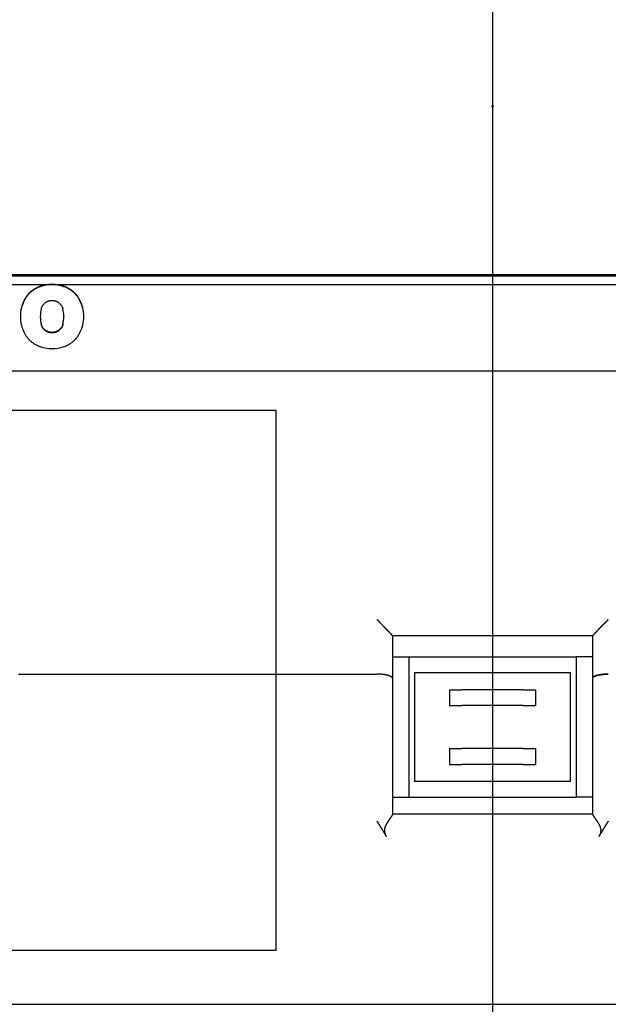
# Model space of a CAD drawing. Extents: x 1292 to 96515, y -55444 to 58338.
# Tile 7 of 80: x 6215 to 6971, y -53691 to -52426. Entities that reach past the tile are written whole.
import ezdxf

# ---------------------------------------------------------------- set-up
doc = ezdxf.new("R2010")
doc.units = 0
doc.header["$PDMODE"] = 35
doc.layers.get('0').update_dxf_attribs({"linetype": 'CONTINUOUS'})

msp = doc.modelspace()

# ---------------------------------------------------------------- linework, layer by layer
at = {"color": 104, "linetype": 'Continuous'}
for p, q in [((6822.08, -51124.67), (6822.08, -55129.42)), ((5527.88, -52755.57), (8118.08, -52755.57)), ((8057.08, -52754.27), (5587.08, -52754.27)), ((5527.88, -52766.57), (6252.73, -52766.57)), ((6260.72, -52766.57), (8118.08, -52766.57)), ((6241.61, -52807.55), (6241.61, -52808.13)), ((6271.84, -52807.55), (6271.84, -52808.13)), ((5527.88, -52877.57), (8118.08, -52877.57)), ((6693.53, -53217.74), (6693.53, -53272.14)), ((6950.63, -53217.77), (6693.53, -53217.77)), ((6950.63, -53272.14), (6950.63, -53217.74)), ((6693.53, -53244.87), (6714.58, -53244.87)), ((6714.58, -53244.87), (6714.58, -53424.87)), ((6714.58, -53244.87), (6929.58, -53244.87)), ((6950.63, -53244.87), (6929.58, -53244.87)), ((6929.58, -53244.87), (6929.58, -53424.87)), ((6213.74, -53266.87), (6673.53, -53266.87)), ((6722.08, -53264.87), (6722.08, -53404.87)), ((6722.08, -53264.87), (6922.08, -53264.87)), ((6922.08, -53404.87), (6922.08, -53264.87)), ((6693.53, -53272.14), (6693.53, -53447.04)), ((6950.63, -53447.04), (6950.63, -53272.14)), ((6766.83, -53286.87), (6766.83, -53307.37)), ((6766.83, -53286.87), (6782.86, -53286.87)), ((6861.29, -53286.87), (6782.86, -53286.87)), ((6861.29, -53286.87), (6877.33, -53286.87)), ((6877.33, -53286.87), (6877.33, -53307.37)), ((6766.83, -53307.37), (6782.86, -53307.37)), ((6861.29, -53307.37), (6782.86, -53307.37)), ((6861.29, -53307.37), (6877.33, -53307.37)), ((6766.83, -53362.37), (6766.83, -53382.87)), ((6766.83, -53362.37), (6782.86, -53362.37)), ((6861.29, -53362.37), (6782.86, -53362.37)), ((6861.29, -53362.37), (6877.33, -53362.37)), ((6877.33, -53362.37), (6877.33, -53382.87)), ((6766.83, -53382.87), (6782.86, -53382.87)), ((6861.29, -53382.87), (6782.86, -53382.87)), ((6861.29, -53382.87), (6877.33, -53382.87)), ((6922.08, -53404.87), (6722.08, -53404.87)), ((6693.53, -53424.87), (6714.58, -53424.87)), ((6714.58, -53424.87), (6929.58, -53424.87)), ((6950.63, -53424.87), (6929.58, -53424.87)), ((6950.63, -53446.77), (6693.53, -53446.77)), ((5527.88, -53690.87), (8118.08, -53690.87))]:
    msp.add_line(p, q, dxfattribs=at)
at = {"color": 130, "linetype": 'Continuous'}
for p, q in [((3752.08, -52927.87), (6544.08, -52927.87)), ((6544.08, -52927.87), (6544.08, -53621.87)), ((6544.08, -53621.87), (4600.08, -53621.87))]:
    msp.add_line(p, q, dxfattribs=at)
at = {"color": 104, "linetype": 'Continuous'}
for centre, radius, start, end in [((6256.72, -52815.64), 49.23, 94.64606, 106.9465), ((6256.72, -52816.24), 49.25, 89.99685, 106.94325), ((6256.72, -52900.65), 134.13, 89.99906, 91.70594), ((6256.73, -52900.65), 134.13, 88.29406, 90.00094), ((6256.73, -52816.24), 49.25, 73.05675, 90.00315), ((6256.73, -52815.64), 49.23, 73.0535, 85.35394), ((6280.76, -52807.55), 39.16, 165.16132, 179.99868), ((6232.55, -52807.55), 39.3, 0.01127, 14.79465), ((6280.76, -52807.54), 39.15, 180.00245, 194.84002), ((6280.76, -52808.12), 39.15, 180.00245, 194.84002), ((6232.55, -52807.54), 39.29, 345.20401, 359.9876), ((6232.55, -52808.12), 39.29, 345.20401, 359.9876), ((6256.71, -52799.47), 49.21, 253.05052, 270.01182), ((6256.73, -52799.47), 49.21, 269.98818, 286.94948)]:
    msp.add_arc(centre, radius, start, end, dxfattribs=at)
for centre, major_axis, ratio, start_param, end_param in [((6264.46, -52807.5), (48.44, 1.18), 0.979864, 2.6456596, 3.1177385), ((6264.45, -52808.08), (48.43, 1.23), 0.979924, 2.6446589, 3.110662), ((6249.08, -52807.43), (48.27, -3.07), 0.980591, 0.0621834, 0.534545), ((6249.09, -52808.01), (48.26, -3.13), 0.980659, 0.0696445, 0.5359316), ((6264.43, -52807.62), (48.39, -1.81), 0.97993, 3.1782244, 3.6504325), ((6249.11, -52807.69), (48.2, 3.72), 0.980615, 5.7351817, 6.207672)]:
    msp.add_ellipse(centre, major_axis=major_axis, ratio=ratio, start_param=start_param, end_param=end_param, dxfattribs=at)
for points, knots in [([(6242.37, -52768.55), (6241.76, -52768.73), (6240.56, -52769.13), (6238.8, -52769.83), (6237.09, -52770.61), (6235.42, -52771.48), (6233.81, -52772.43), (6232.26, -52773.46), (6230.76, -52774.57), (6229.33, -52775.75), (6227.96, -52777.01), (6226.66, -52778.34), (6225.43, -52779.73), (6224.27, -52781.2), (6223.2, -52782.72), (6222.2, -52784.3), (6221.59, -52785.4), (6221.31, -52785.95)], [0, 0, 0, 0, 1.9019326, 3.7935849, 5.6764548, 7.5519353, 9.4213345, 11.285897, 13.1468257, 15.0053045, 16.8625212, 18.7196902, 20.5780761, 22.4390156, 24.30394, 26.1743962, 28.052066, 28.052066, 28.052066, 28.052066]), ([(6242.37, -52769.13), (6241.76, -52769.31), (6240.56, -52769.71), (6238.8, -52770.41), (6237.09, -52771.19), (6235.42, -52772.06), (6233.81, -52773.01), (6232.26, -52774.04), (6230.76, -52775.15), (6229.33, -52776.33), (6227.96, -52777.59), (6226.66, -52778.92), (6225.43, -52780.31), (6224.27, -52781.78), (6223.2, -52783.3), (6222.2, -52784.88), (6221.59, -52785.98), (6221.31, -52786.53)], [0, 0, 0, 0, 1.9019326, 3.7935849, 5.6764548, 7.5519353, 9.4213345, 11.285897, 13.1468257, 15.0053045, 16.8625212, 18.7196902, 20.5780761, 22.4390156, 24.30394, 26.1743962, 28.052066, 28.052066, 28.052066, 28.052066]), ([(6292.15, -52785.95), (6291.86, -52785.4), (6291.25, -52784.3), (6290.25, -52782.72), (6289.18, -52781.2), (6288.02, -52779.73), (6286.79, -52778.34), (6285.49, -52777.01), (6284.12, -52775.75), (6282.69, -52774.57), (6281.19, -52773.46), (6279.64, -52772.43), (6278.03, -52771.48), (6276.36, -52770.61), (6274.65, -52769.83), (6272.89, -52769.13), (6271.69, -52768.73), (6271.08, -52768.55)], [0, 0, 0, 0, 1.8779653, 3.7487021, 5.6138874, 7.4750641, 9.3336608, 11.1910126, 13.0483832, 14.9069876, 16.7680147, 18.6326503, 20.5021001, 22.3776122, 24.2604988, 26.1521574, 28.0540908, 28.0540908, 28.0540908, 28.0540908]), ([(6292.15, -52786.53), (6291.86, -52785.98), (6291.25, -52784.88), (6290.25, -52783.3), (6289.18, -52781.78), (6288.02, -52780.31), (6286.79, -52778.92), (6285.49, -52777.59), (6284.12, -52776.33), (6282.69, -52775.15), (6281.19, -52774.04), (6279.64, -52773.01), (6278.03, -52772.06), (6276.36, -52771.19), (6274.65, -52770.41), (6272.89, -52769.71), (6271.69, -52769.31), (6271.08, -52769.13)], [0, 0, 0, 0, 1.8779653, 3.7487021, 5.6138874, 7.4750641, 9.3336608, 11.1910126, 13.0483832, 14.9069876, 16.7680147, 18.6326503, 20.5021001, 22.3776122, 24.2604988, 26.1521574, 28.0540908, 28.0540908, 28.0540908, 28.0540908]), ([(6242.91, -52797.52), (6243.02, -52797.11), (6243.27, -52796.31), (6243.75, -52795.15), (6244.33, -52794.05), (6245, -52793.01), (6245.76, -52792.04), (6246.59, -52791.15), (6247.5, -52790.33), (6248.48, -52789.58), (6249.51, -52788.93), (6250.61, -52788.36), (6251.76, -52787.89), (6252.95, -52787.51), (6254.18, -52787.24), (6255.44, -52787.07), (6256.29, -52787.03), (6256.72, -52787.03)], [0, 0, 0, 0, 1.2676077, 2.5193971, 3.7594171, 4.9911037, 6.2173563, 7.4406331, 8.6630562, 9.8865265, 11.1128412, 12.3438135, 13.5813895, 14.8277625, 16.0854782, 17.3575312, 18.6474461, 18.6474461, 18.6474461, 18.6474461]), ([(6256.72, -52787.03), (6257.15, -52787.03), (6258.01, -52787.07), (6259.27, -52787.24), (6260.5, -52787.51), (6261.69, -52787.89), (6262.84, -52788.36), (6263.93, -52788.93), (6264.97, -52789.58), (6265.95, -52790.33), (6266.86, -52791.15), (6267.69, -52792.04), (6268.45, -52793.01), (6269.12, -52794.05), (6269.7, -52795.15), (6270.18, -52796.31), (6270.43, -52797.11), (6270.54, -52797.52)], [0, 0, 0, 0, 1.2899159, 2.5619756, 3.8197092, 5.0661161, 6.3037465, 7.5347966, 8.7612148, 9.9848149, 11.2073931, 12.4308478, 13.6572965, 14.8891908, 16.1294216, 17.3814138, 18.6492035, 18.6492035, 18.6492035, 18.6492035]), ([(6256.72, -52828.06), (6256.29, -52828.06), (6255.44, -52828.02), (6254.18, -52827.86), (6252.95, -52827.58), (6251.76, -52827.2), (6250.61, -52826.73), (6249.51, -52826.16), (6248.48, -52825.51), (6247.5, -52824.77), (6246.59, -52823.94), (6245.76, -52823.05), (6245, -52822.08), (6244.33, -52821.04), (6243.75, -52819.94), (6243.27, -52818.78), (6243.02, -52817.98), (6242.91, -52817.57)], [0, 0, 0, 0, 1.2899149, 2.561968, 3.8196841, 5.0660581, 6.3036364, 7.5346126, 8.7609338, 9.9844137, 11.2068506, 12.4301461, 13.6564235, 14.8881415, 16.1282008, 17.380038, 18.6477026, 18.6477026, 18.6477026, 18.6477026]), ([(6256.72, -52828.64), (6256.29, -52828.64), (6255.44, -52828.6), (6254.18, -52828.44), (6252.95, -52828.16), (6251.76, -52827.78), (6250.61, -52827.31), (6249.51, -52826.74), (6248.48, -52826.09), (6247.5, -52825.35), (6246.59, -52824.52), (6245.76, -52823.63), (6245, -52822.66), (6244.33, -52821.62), (6243.75, -52820.52), (6243.27, -52819.36), (6243.02, -52818.56), (6242.91, -52818.15)], [0, 0, 0, 0, 1.2899149, 2.561968, 3.8196841, 5.0660581, 6.3036364, 7.5346126, 8.7609338, 9.9844137, 11.2068506, 12.4301461, 13.6564235, 14.8881415, 16.1282008, 17.380038, 18.6477026, 18.6477026, 18.6477026, 18.6477026]), ([(6270.54, -52817.57), (6270.43, -52817.98), (6270.18, -52818.78), (6269.7, -52819.94), (6269.12, -52821.04), (6268.45, -52822.08), (6267.69, -52823.05), (6266.86, -52823.94), (6265.95, -52824.77), (6264.97, -52825.51), (6263.93, -52826.16), (6262.84, -52826.73), (6261.69, -52827.2), (6260.5, -52827.58), (6259.27, -52827.86), (6258.01, -52828.02), (6257.15, -52828.06), (6256.72, -52828.06)], [0, 0, 0, 0, 1.2678466, 2.5198866, 3.7601566, 4.9920824, 6.2185559, 7.4420292, 8.6646213, 9.888231, 11.1146556, 12.3457097, 13.5833423, 14.8297503, 16.0874842, 17.359544, 18.6494599, 18.6494599, 18.6494599, 18.6494599]), ([(6270.54, -52818.15), (6270.43, -52818.56), (6270.18, -52819.36), (6269.7, -52820.52), (6269.12, -52821.62), (6268.45, -52822.66), (6267.69, -52823.63), (6266.86, -52824.52), (6265.95, -52825.35), (6264.97, -52826.09), (6263.93, -52826.74), (6262.84, -52827.31), (6261.69, -52827.78), (6260.5, -52828.16), (6259.27, -52828.44), (6258.01, -52828.6), (6257.15, -52828.64), (6256.72, -52828.64)], [0, 0, 0, 0, 1.2678466, 2.5198866, 3.7601566, 4.9920824, 6.2185559, 7.4420292, 8.6646213, 9.888231, 11.1146556, 12.3457097, 13.5833423, 14.8297503, 16.0874842, 17.359544, 18.6494599, 18.6494599, 18.6494599, 18.6494599]), ([(6221.31, -52829.14), (6221.59, -52829.69), (6222.2, -52830.79), (6223.2, -52832.37), (6224.27, -52833.9), (6225.43, -52835.36), (6226.66, -52836.75), (6227.96, -52838.08), (6229.33, -52839.34), (6230.76, -52840.52), (6232.26, -52841.63), (6233.81, -52842.66), (6235.42, -52843.61), (6237.09, -52844.48), (6238.8, -52845.26), (6240.56, -52845.96), (6241.76, -52846.36), (6242.37, -52846.54)], [0, 0, 0, 0, 1.8776868, 3.7481858, 5.6131677, 7.4741692, 9.3326122, 11.1898256, 13.0470668, 14.9055454, 16.7664451, 18.6309477, 20.5002559, 22.3756155, 24.258338, 26.1498218, 28.0515717, 28.0515717, 28.0515717, 28.0515717]), ([(6271.08, -52846.54), (6271.69, -52846.36), (6272.89, -52845.96), (6274.65, -52845.26), (6276.36, -52844.48), (6278.03, -52843.61), (6279.64, -52842.66), (6281.19, -52841.63), (6282.69, -52840.52), (6284.12, -52839.34), (6285.49, -52838.08), (6286.79, -52836.75), (6288.02, -52835.36), (6289.18, -52833.9), (6290.25, -52832.37), (6291.25, -52830.79), (6291.86, -52829.69), (6292.15, -52829.14)], [0, 0, 0, 0, 1.9017508, 3.7932409, 5.6759801, 7.5513713, 9.4207301, 11.2853059, 13.1463039, 15.004908, 16.8623033, 18.7196993, 20.5783532, 22.4395918, 24.3048346, 26.1756143, 28.0535965, 28.0535965, 28.0535965, 28.0535965]), ([(6673.53, -53196.63), (6673.59, -53196.7), (6673.72, -53196.83), (6673.92, -53197.02), (6674.11, -53197.21), (6674.29, -53197.4), (6674.46, -53197.57), (6674.63, -53197.74), (6674.79, -53197.9), (6674.95, -53198.06), (6675.1, -53198.22), (6675.26, -53198.37), (6675.42, -53198.53), (6675.58, -53198.69), (6675.75, -53198.86), (6675.92, -53199.04), (6676.11, -53199.23), (6676.3, -53199.42), (6676.49, -53199.61), (6676.68, -53199.81), (6676.88, -53200.01), (6677.08, -53200.21), (6677.27, -53200.41), (6677.47, -53200.61), (6677.67, -53200.8), (6677.86, -53201), (6678.06, -53201.2), (6678.25, -53201.4), (6678.45, -53201.6), (6678.65, -53201.8), (6678.84, -53202), (6679.04, -53202.2), (6679.23, -53202.39), (6679.42, -53202.59), (6679.62, -53202.79), (6679.81, -53202.99), (6680.01, -53203.19), (6680.2, -53203.38), (6680.39, -53203.58), (6680.59, -53203.78), (6680.78, -53203.98), (6680.97, -53204.17), (6681.17, -53204.37), (6681.36, -53204.57), (6681.55, -53204.76), (6681.74, -53204.96), (6681.93, -53205.16), (6682.12, -53205.35), (6682.31, -53205.55), (6682.5, -53205.74), (6682.69, -53205.94), (6682.88, -53206.13), (6683.07, -53206.33), (6683.26, -53206.52), (6683.44, -53206.72), (6683.63, -53206.91), (6683.82, -53207.1), (6684, -53207.3), (6684.19, -53207.49), (6684.38, -53207.68), (6684.56, -53207.87), (6684.74, -53208.06), (6684.93, -53208.25), (6685.11, -53208.44), (6685.29, -53208.63), (6685.47, -53208.82), (6685.65, -53209.01), (6685.83, -53209.2), (6686.01, -53209.38), (6686.19, -53209.57), (6686.37, -53209.76), (6686.54, -53209.94), (6686.72, -53210.13), (6686.9, -53210.31), (6687.07, -53210.49), (6687.24, -53210.67), (6687.41, -53210.86), (6687.59, -53211.04), (6687.76, -53211.22), (6687.93, -53211.39), (6688.09, -53211.57), (6688.26, -53211.75), (6688.43, -53211.93), (6688.59, -53212.1), (6688.75, -53212.27), (6688.92, -53212.45), (6689.08, -53212.62), (6689.24, -53212.79), (6689.39, -53212.96), (6689.55, -53213.12), (6689.7, -53213.29), (6689.86, -53213.46), (6690.01, -53213.62), (6690.16, -53213.78), (6690.31, -53213.94), (6690.45, -53214.1), (6690.6, -53214.25), (6690.74, -53214.41), (6690.88, -53214.56), (6691.01, -53214.71), (6691.15, -53214.86), (6691.28, -53215.01), (6691.41, -53215.15), (6691.54, -53215.29), (6691.66, -53215.43), (6691.78, -53215.56), (6691.9, -53215.7), (6692.02, -53215.83), (6692.13, -53215.96), (6692.24, -53216.08), (6692.35, -53216.2), (6692.45, -53216.32), (6692.55, -53216.43), (6692.64, -53216.54), (6692.73, -53216.65), (6692.82, -53216.75), (6692.9, -53216.85), (6692.98, -53216.94), (6693.05, -53217.03), (6693.12, -53217.12), (6693.18, -53217.2), (6693.24, -53217.28), (6693.29, -53217.35), (6693.34, -53217.41), (6693.38, -53217.47), (6693.42, -53217.53), (6693.45, -53217.58), (6693.48, -53217.62), (6693.5, -53217.66), (6693.51, -53217.69), (6693.52, -53217.72), (6693.53, -53217.74), (6693.53, -53217.74)], [0, 0, 0, 0, 0.2795403, 0.5550703, 0.8233867, 1.0823195, 1.3306793, 1.5679789, 1.7956447, 2.0167134, 2.2349267, 2.4538403, 2.6767128, 2.9066542, 3.1458295, 3.3953521, 3.6552272, 3.9241781, 4.1999585, 4.4793254, 4.7592001, 5.0389313, 5.3185489, 5.5980469, 5.8774188, 6.1566574, 6.435755, 6.7147034, 6.9934937, 7.2721165, 7.5505619, 7.8288193, 8.1068778, 8.3847256, 8.6623506, 8.9397401, 9.2168808, 9.4937588, 9.7703597, 10.0466687, 10.3226703, 10.5983484, 10.8736866, 11.1486676, 11.4232738, 11.6974872, 11.971289, 12.2446598, 12.5175801, 12.7900293, 13.0619868, 13.3334312, 13.6043405, 13.8746923, 14.1444638, 14.4136314, 14.6821711, 14.9500585, 15.2172686, 15.4837757, 15.749554, 16.0145768, 16.278817, 16.5422471, 16.804839, 17.0665641, 17.3273933, 17.5872971, 17.8462453, 18.1042073, 18.3611521, 18.6170481, 18.8718632, 19.1255648, 19.3781199, 19.629495, 19.8796537, 20.1285488, 20.3761285, 20.6223392, 20.8671253, 21.1104293, 21.3521915, 21.5923498, 21.8308395, 22.0675933, 22.3025413, 22.5356102, 22.7667239, 22.9958031, 23.2227647, 23.4475225, 23.6699862, 23.8900619, 24.1076514, 24.3226526, 24.534959, 24.7444594, 24.9510384, 25.1545754, 25.3549452, 25.5520174, 25.7456564, 25.9357213, 26.1220656, 26.3045372, 26.4829783, 26.6572251, 26.8271077, 26.9924501, 27.1530701, 27.308781, 27.4593952, 27.6047192, 27.7445542, 27.8786982, 28.0069473, 28.1290975, 28.2449463, 28.3542946, 28.4569485, 28.5527214, 28.6414361, 28.7229271, 28.797044, 28.8636549, 28.9226518, 28.9739592, 29.0175477, 29.053462, 29.0818828, 29.1032866, 29.1032866, 29.1032866, 29.1032866]), ([(6970.63, -53196.63), (6970.56, -53196.7), (6970.43, -53196.83), (6970.24, -53197.02), (6970.05, -53197.21), (6969.87, -53197.4), (6969.69, -53197.57), (6969.52, -53197.74), (6969.36, -53197.9), (6969.21, -53198.06), (6969.05, -53198.22), (6968.9, -53198.37), (6968.74, -53198.53), (6968.58, -53198.69), (6968.41, -53198.86), (6968.23, -53199.04), (6968.05, -53199.23), (6967.86, -53199.42), (6967.67, -53199.61), (6967.47, -53199.81), (6967.27, -53200.01), (6967.08, -53200.21), (6966.88, -53200.41), (6966.68, -53200.6), (6966.49, -53200.8), (6966.29, -53201), (6966.1, -53201.2), (6965.9, -53201.4), (6965.71, -53201.6), (6965.51, -53201.8), (6965.31, -53202), (6965.12, -53202.19), (6964.92, -53202.39), (6964.73, -53202.59), (6964.54, -53202.79), (6964.34, -53202.99), (6964.15, -53203.19), (6963.95, -53203.38), (6963.76, -53203.58), (6963.57, -53203.78), (6963.37, -53203.98), (6963.18, -53204.17), (6962.99, -53204.37), (6962.8, -53204.57), (6962.61, -53204.76), (6962.41, -53204.96), (6962.22, -53205.16), (6962.03, -53205.35), (6961.84, -53205.55), (6961.65, -53205.74), (6961.46, -53205.94), (6961.27, -53206.13), (6961.09, -53206.33), (6960.9, -53206.52), (6960.71, -53206.72), (6960.52, -53206.91), (6960.34, -53207.1), (6960.15, -53207.3), (6959.96, -53207.49), (6959.78, -53207.68), (6959.59, -53207.87), (6959.41, -53208.06), (6959.23, -53208.25), (6959.04, -53208.44), (6958.86, -53208.63), (6958.68, -53208.82), (6958.5, -53209.01), (6958.32, -53209.2), (6958.14, -53209.38), (6957.96, -53209.57), (6957.79, -53209.76), (6957.61, -53209.94), (6957.43, -53210.13), (6957.26, -53210.31), (6957.08, -53210.49), (6956.91, -53210.67), (6956.74, -53210.86), (6956.57, -53211.04), (6956.4, -53211.22), (6956.23, -53211.39), (6956.06, -53211.57), (6955.89, -53211.75), (6955.73, -53211.93), (6955.56, -53212.1), (6955.4, -53212.27), (6955.24, -53212.45), (6955.08, -53212.62), (6954.92, -53212.79), (6954.76, -53212.96), (6954.6, -53213.12), (6954.45, -53213.29), (6954.3, -53213.46), (6954.15, -53213.62), (6954, -53213.78), (6953.85, -53213.94), (6953.7, -53214.1), (6953.56, -53214.25), (6953.42, -53214.41), (6953.28, -53214.56), (6953.14, -53214.71), (6953.01, -53214.86), (6952.87, -53215.01), (6952.74, -53215.15), (6952.62, -53215.29), (6952.49, -53215.43), (6952.37, -53215.56), (6952.25, -53215.7), (6952.14, -53215.83), (6952.02, -53215.96), (6951.91, -53216.08), (6951.81, -53216.2), (6951.71, -53216.32), (6951.61, -53216.43), (6951.51, -53216.54), (6951.42, -53216.65), (6951.34, -53216.75), (6951.26, -53216.85), (6951.18, -53216.94), (6951.1, -53217.03), (6951.04, -53217.12), (6950.97, -53217.2), (6950.91, -53217.28), (6950.86, -53217.35), (6950.81, -53217.41), (6950.77, -53217.47), (6950.73, -53217.53), (6950.7, -53217.58), (6950.67, -53217.62), (6950.65, -53217.66), (6950.64, -53217.69), (6950.63, -53217.72), (6950.63, -53217.74), (6950.63, -53217.74)], [0, 0, 0, 0, 0.2795372, 0.55506, 0.823361, 1.082266, 1.3305832, 1.5678239, 1.7954145, 2.0163928, 2.2345024, 2.4533027, 2.6760607, 2.9058927, 3.1449698, 3.3944102, 3.6542214, 3.9231256, 4.1988799, 4.4782376, 4.7581084, 5.0378379, 5.3174545, 5.5969526, 5.8763259, 6.1555678, 6.4346707, 6.7136265, 6.9924266, 7.2710617, 7.549522, 7.827797, 8.1058757, 8.3837463, 8.6613967, 8.9388141, 9.215985, 9.4928955, 9.7695311, 10.0458767, 10.3219166, 10.5976346, 10.8730139, 11.1480372, 11.4226867, 11.6969438, 11.9707896, 12.2442047, 12.5171689, 12.7896618, 13.0616622, 13.3331485, 13.6040987, 13.87449, 14.1442993, 14.4135029, 14.6820766, 14.9499959, 15.2172355, 15.4837698, 15.7495725, 16.0146172, 16.2788766, 16.5423233, 16.804929, 17.0666653, 17.3275032, 17.5874133, 17.8463655, 18.1043295, 18.3612745, 18.6171693, 18.871982, 19.1256806, 19.3782324, 19.6296044, 19.8797603, 20.1286522, 20.3762283, 20.6224352, 20.8672173, 21.1105173, 21.3522754, 21.5924296, 21.8309153, 22.0676651, 22.3026092, 22.5356744, 22.7667846, 22.9958603, 23.2228187, 23.4475734, 23.6700342, 23.8901072, 24.1076941, 24.3226929, 24.534997, 24.7444953, 24.9510722, 25.1546074, 25.3549754, 25.5520458, 25.7456832, 25.9357464, 26.122089, 26.304559, 26.4829985, 26.6572436, 26.8271245, 26.9924652, 27.1530834, 27.3087929, 27.4594059, 27.6047288, 27.744563, 27.8787064, 28.0069549, 28.1291046, 28.2449528, 28.3543006, 28.456954, 28.5527263, 28.6414404, 28.7229308, 28.7970471, 28.8636574, 28.9226537, 28.9739606, 29.0175486, 29.0534625, 29.081883, 29.1032866, 29.1032866, 29.1032866, 29.1032866]), ([(6693.53, -53272.14), (6693.53, -53272.1), (6693.52, -53272.02), (6693.51, -53271.91), (6693.48, -53271.79), (6693.45, -53271.67), (6693.41, -53271.56), (6693.35, -53271.44), (6693.29, -53271.32), (6693.21, -53271.21), (6693.13, -53271.09), (6693.04, -53270.98), (6692.94, -53270.87), (6692.82, -53270.75), (6692.7, -53270.64), (6692.57, -53270.53), (6692.43, -53270.42), (6692.28, -53270.31), (6692.12, -53270.2), (6691.95, -53270.09), (6691.78, -53269.98), (6691.59, -53269.88), (6691.39, -53269.77), (6691.19, -53269.67), (6690.98, -53269.56), (6690.75, -53269.46), (6690.52, -53269.36), (6690.28, -53269.26), (6690.04, -53269.16), (6689.78, -53269.07), (6689.51, -53268.97), (6689.24, -53268.88), (6688.96, -53268.79), (6688.67, -53268.7), (6688.38, -53268.61), (6688.07, -53268.52), (6687.76, -53268.44), (6687.44, -53268.35), (6687.12, -53268.27), (6686.78, -53268.19), (6686.44, -53268.12), (6686.1, -53268.04), (6685.74, -53267.97), (6685.38, -53267.9), (6685.02, -53267.83), (6684.65, -53267.76), (6684.27, -53267.7), (6683.88, -53267.63), (6683.49, -53267.57), (6683.1, -53267.51), (6682.7, -53267.46), (6682.3, -53267.4), (6681.89, -53267.35), (6681.47, -53267.31), (6681.06, -53267.26), (6680.64, -53267.22), (6680.21, -53267.17), (6679.78, -53267.14), (6679.35, -53267.1), (6678.91, -53267.07), (6678.47, -53267.04), (6678.03, -53267.01), (6677.59, -53266.98), (6677.14, -53266.96), (6676.7, -53266.94), (6676.25, -53266.92), (6675.8, -53266.91), (6675.34, -53266.89), (6674.89, -53266.88), (6674.44, -53266.88), (6673.98, -53266.87), (6673.68, -53266.87), (6673.53, -53266.87)], [0, 0, 0, 0, 0.1167473, 0.2342625, 0.3532964, 0.4745699, 0.5987611, 0.7264977, 0.8583511, 0.9948351, 1.1364062, 1.2834658, 1.4363638, 1.5954031, 1.7608433, 1.9329053, 2.1117757, 2.2976096, 2.4905351, 2.6906554, 2.8980515, 3.1127849, 3.3348995, 3.5644228, 3.8013676, 4.0457329, 4.2975051, 4.556659, 4.8231588, 5.0969585, 5.3780028, 5.6662278, 5.961561, 6.2639221, 6.5732236, 6.8893705, 7.2122611, 7.5417871, 7.8778339, 8.2202806, 8.5690005, 8.923861, 9.2847239, 9.6514452, 10.0238755, 10.4018601, 10.785239, 11.1738476, 11.5675162, 11.9660708, 12.3693327, 12.7771193, 13.1892437, 13.605515, 14.0257388, 14.4497166, 14.8772468, 15.3081243, 15.7421407, 16.1790845, 16.6187413, 17.0608941, 17.5053236, 17.9518084, 18.4001251, 18.8500489, 19.3013531, 19.7538098, 20.20719, 20.6612639, 21.1158006, 21.5705698, 21.5705698, 21.5705698, 21.5705698]), ([(6693.53, -53272.14), (6693.53, -53272.1), (6693.52, -53272.02), (6693.51, -53271.91), (6693.48, -53271.79), (6693.45, -53271.67), (6693.41, -53271.56), (6693.35, -53271.44), (6693.29, -53271.32), (6693.21, -53271.21), (6693.13, -53271.09), (6693.04, -53270.98), (6692.94, -53270.87), (6692.82, -53270.75), (6692.7, -53270.64), (6692.57, -53270.53), (6692.43, -53270.42), (6692.28, -53270.31), (6692.12, -53270.2), (6691.95, -53270.09), (6691.78, -53269.98), (6691.59, -53269.88), (6691.39, -53269.77), (6691.19, -53269.67), (6690.98, -53269.56), (6690.75, -53269.46), (6690.52, -53269.36), (6690.28, -53269.26), (6690.04, -53269.16), (6689.78, -53269.07), (6689.51, -53268.97), (6689.24, -53268.88), (6688.96, -53268.79), (6688.67, -53268.7), (6688.38, -53268.61), (6688.07, -53268.52), (6687.76, -53268.44), (6687.44, -53268.35), (6687.12, -53268.27), (6686.78, -53268.19), (6686.44, -53268.12), (6686.1, -53268.04), (6685.74, -53267.97), (6685.38, -53267.9), (6685.02, -53267.83), (6684.65, -53267.76), (6684.27, -53267.7), (6683.88, -53267.63), (6683.49, -53267.57), (6683.1, -53267.51), (6682.7, -53267.46), (6682.3, -53267.4), (6681.89, -53267.35), (6681.47, -53267.31), (6681.06, -53267.26), (6680.64, -53267.22), (6680.21, -53267.17), (6679.78, -53267.14), (6679.35, -53267.1), (6678.91, -53267.07), (6678.47, -53267.04), (6678.03, -53267.01), (6677.59, -53266.98), (6677.14, -53266.96), (6676.7, -53266.94), (6676.25, -53266.92), (6675.8, -53266.91), (6675.34, -53266.89), (6674.89, -53266.88), (6674.44, -53266.88), (6673.98, -53266.87), (6673.68, -53266.87), (6673.53, -53266.87)], [0, 0, 0, 0, 0.1167473, 0.2342625, 0.3532964, 0.4745699, 0.5987611, 0.7264977, 0.8583511, 0.9948351, 1.1364062, 1.2834658, 1.4363638, 1.5954031, 1.7608433, 1.9329053, 2.1117756, 2.2976096, 2.4905351, 2.6906554, 2.8980515, 3.1127849, 3.3348995, 3.5644228, 3.8013676, 4.0457329, 4.2975051, 4.556659, 4.8231588, 5.0969585, 5.3780028, 5.6662278, 5.9615609, 6.2639221, 6.5732236, 6.8893705, 7.2122611, 7.5417871, 7.8778339, 8.2202806, 8.5690005, 8.923861, 9.2847239, 9.6514452, 10.0238755, 10.4018601, 10.785239, 11.1738476, 11.5675162, 11.9660707, 12.3693327, 12.7771193, 13.1892437, 13.605515, 14.0257388, 14.4497166, 14.8772468, 15.3081243, 15.7421407, 16.1790845, 16.6187413, 17.0608941, 17.5053236, 17.9518084, 18.4001252, 18.8500489, 19.3013531, 19.7538098, 20.20719, 20.6612639, 21.1158006, 21.5705698, 21.5705698, 21.5705698, 21.5705698]), ([(6970.63, -53266.87), (6970.48, -53266.87), (6970.17, -53266.87), (6969.72, -53266.88), (6969.26, -53266.88), (6968.81, -53266.89), (6968.36, -53266.91), (6967.91, -53266.92), (6967.46, -53266.94), (6967.01, -53266.96), (6966.56, -53266.98), (6966.12, -53267.01), (6965.68, -53267.04), (6965.24, -53267.07), (6964.81, -53267.1), (6964.37, -53267.14), (6963.94, -53267.17), (6963.52, -53267.22), (6963.1, -53267.26), (6962.68, -53267.31), (6962.27, -53267.35), (6961.86, -53267.4), (6961.45, -53267.46), (6961.05, -53267.51), (6960.66, -53267.57), (6960.27, -53267.63), (6959.89, -53267.7), (6959.51, -53267.76), (6959.14, -53267.83), (6958.77, -53267.9), (6958.41, -53267.97), (6958.06, -53268.04), (6957.71, -53268.12), (6957.37, -53268.19), (6957.04, -53268.27), (6956.71, -53268.35), (6956.39, -53268.44), (6956.08, -53268.52), (6955.78, -53268.61), (6955.48, -53268.7), (6955.19, -53268.79), (6954.91, -53268.88), (6954.64, -53268.97), (6954.38, -53269.07), (6954.12, -53269.16), (6953.87, -53269.26), (6953.63, -53269.36), (6953.4, -53269.46), (6953.18, -53269.56), (6952.97, -53269.67), (6952.76, -53269.77), (6952.57, -53269.88), (6952.38, -53269.98), (6952.2, -53270.09), (6952.03, -53270.2), (6951.87, -53270.31), (6951.72, -53270.42), (6951.58, -53270.53), (6951.45, -53270.64), (6951.33, -53270.75), (6951.22, -53270.87), (6951.12, -53270.98), (6951.02, -53271.09), (6950.94, -53271.21), (6950.87, -53271.32), (6950.8, -53271.44), (6950.75, -53271.56), (6950.7, -53271.67), (6950.67, -53271.79), (6950.65, -53271.91), (6950.63, -53272.02), (6950.63, -53272.1), (6950.63, -53272.14)], [0, 0, 0, 0, 0.4547713, 0.9093097, 1.3633844, 1.8167647, 2.2692205, 2.7205229, 3.170444, 3.6187575, 4.0652386, 4.5096644, 4.9518137, 5.3914676, 5.8284096, 6.2624254, 6.6933037, 7.120836, 7.5448168, 7.9650439, 8.3813187, 8.7934461, 9.2012352, 9.6044991, 10.0030554, 10.3967256, 10.785336, 11.1687172, 11.5467047, 11.9191387, 12.2858646, 12.6467326, 13.0015985, 13.3503234, 13.6927743, 14.0288237, 14.3583506, 14.6812401, 14.997384, 15.3066809, 15.6090366, 15.9043642, 16.1925839, 16.4736239, 16.7474207, 17.0139192, 17.2730738, 17.5248485, 17.7692181, 18.0061687, 18.2356988, 18.4578203, 18.6725601, 18.8799611, 19.0800842, 19.2730105, 19.458843, 19.63771, 19.8097671, 19.9752016, 20.1342349, 20.2871272, 20.4341813, 20.5757475, 20.7122275, 20.8440776, 20.9718118, 21.0960015, 21.2172742, 21.336308, 21.4538235, 21.5705713, 21.5705713, 21.5705713, 21.5705713]), ([(6950.63, -53272.14), (6950.63, -53272.1), (6950.63, -53272.02), (6950.65, -53271.91), (6950.67, -53271.79), (6950.7, -53271.67), (6950.75, -53271.56), (6950.8, -53271.44), (6950.87, -53271.32), (6950.94, -53271.21), (6951.02, -53271.09), (6951.12, -53270.98), (6951.22, -53270.87), (6951.33, -53270.75), (6951.45, -53270.64), (6951.58, -53270.53), (6951.72, -53270.42), (6951.87, -53270.31), (6952.03, -53270.2), (6952.2, -53270.09), (6952.38, -53269.98), (6952.57, -53269.88), (6952.76, -53269.77), (6952.97, -53269.67), (6953.18, -53269.56), (6953.4, -53269.46), (6953.63, -53269.36), (6953.87, -53269.26), (6954.12, -53269.16), (6954.38, -53269.07), (6954.64, -53268.97), (6954.91, -53268.88), (6955.19, -53268.79), (6955.48, -53268.7), (6955.78, -53268.61), (6956.08, -53268.52), (6956.39, -53268.44), (6956.71, -53268.35), (6957.04, -53268.27), (6957.37, -53268.19), (6957.71, -53268.12), (6958.06, -53268.04), (6958.41, -53267.97), (6958.77, -53267.9), (6959.14, -53267.83), (6959.51, -53267.76), (6959.89, -53267.7), (6960.27, -53267.63), (6960.66, -53267.57), (6961.05, -53267.51), (6961.45, -53267.46), (6961.86, -53267.4), (6962.27, -53267.35), (6962.68, -53267.31), (6963.1, -53267.26), (6963.52, -53267.22), (6963.94, -53267.17), (6964.37, -53267.14), (6964.81, -53267.1), (6965.24, -53267.07), (6965.68, -53267.04), (6966.12, -53267.01), (6966.56, -53266.98), (6967.01, -53266.96), (6967.46, -53266.94), (6967.91, -53266.92), (6968.36, -53266.91), (6968.81, -53266.89), (6969.26, -53266.88), (6969.72, -53266.88), (6970.17, -53266.87), (6970.48, -53266.87), (6970.63, -53266.87)], [0, 0, 0, 0, 0.1167473, 0.2342625, 0.3532964, 0.4745699, 0.5987611, 0.7264977, 0.8583511, 0.9948351, 1.1364062, 1.2834658, 1.4363638, 1.5954031, 1.7608433, 1.9329053, 2.1117756, 2.2976096, 2.4905351, 2.6906554, 2.8980515, 3.1127849, 3.3348995, 3.5644228, 3.8013676, 4.0457329, 4.2975051, 4.556659, 4.8231588, 5.0969585, 5.3780028, 5.6662278, 5.9615609, 6.2639221, 6.5732236, 6.8893705, 7.2122611, 7.5417871, 7.8778339, 8.2202806, 8.5690005, 8.923861, 9.2847239, 9.6514452, 10.0238755, 10.4018601, 10.785239, 11.1738476, 11.5675162, 11.9660708, 12.3693327, 12.7771193, 13.1892437, 13.605515, 14.0257388, 14.4497166, 14.8772468, 15.3081243, 15.7421407, 16.1790845, 16.6187413, 17.0608941, 17.5053236, 17.9518084, 18.4001252, 18.8500489, 19.3013531, 19.7538098, 20.20719, 20.6612639, 21.1158006, 21.5705698, 21.5705698, 21.5705698, 21.5705698]), ([(6673.53, -53455.56), (6673.58, -53455.64), (6673.68, -53455.8), (6673.83, -53456.05), (6673.98, -53456.29), (6674.13, -53456.52), (6674.28, -53456.76), (6674.42, -53456.98), (6674.56, -53457.2), (6674.69, -53457.42), (6674.82, -53457.63), (6674.95, -53457.83), (6675.08, -53458.03), (6675.2, -53458.22), (6675.32, -53458.42), (6675.44, -53458.61), (6675.56, -53458.79), (6675.67, -53458.98), (6675.79, -53459.17), (6675.92, -53459.37), (6676.04, -53459.57), (6676.17, -53459.77), (6676.3, -53459.99), (6676.44, -53460.2), (6676.58, -53460.43), (6676.73, -53460.66), (6676.87, -53460.89), (6677.02, -53461.13), (6677.17, -53461.37), (6677.33, -53461.63), (6677.51, -53461.91), (6677.68, -53462.18), (6677.84, -53462.44), (6677.99, -53462.69), (6678.15, -53462.93), (6678.3, -53463.18), (6678.45, -53463.42), (6678.6, -53463.66), (6678.75, -53463.91), (6678.9, -53464.15), (6679.05, -53464.39), (6679.21, -53464.64), (6679.36, -53464.88), (6679.51, -53465.12), (6679.66, -53465.37), (6679.81, -53465.61), (6679.96, -53465.85), (6680.11, -53466.1), (6680.26, -53466.34), (6680.41, -53466.58), (6680.56, -53466.83), (6680.7, -53467.07), (6680.85, -53467.31), (6681, -53467.55), (6681.15, -53467.8), (6681.3, -53468.04), (6681.45, -53468.28), (6681.59, -53468.52), (6681.74, -53468.77), (6681.89, -53469.01), (6682.03, -53469.25), (6682.18, -53469.49), (6682.33, -53469.73), (6682.47, -53469.97), (6682.62, -53470.22), (6682.76, -53470.46), (6682.91, -53470.7), (6683.05, -53470.94), (6683.2, -53471.18), (6683.34, -53471.42), (6683.48, -53471.66), (6683.63, -53471.9), (6683.77, -53472.14), (6683.91, -53472.38), (6684.05, -53472.62), (6684.19, -53472.86), (6684.33, -53473.1), (6684.48, -53473.34), (6684.62, -53473.58), (6684.75, -53473.82), (6684.89, -53474.06), (6685.03, -53474.3), (6685.17, -53474.54), (6685.31, -53474.77), (6685.45, -53475.01), (6685.58, -53475.25), (6685.67, -53475.41), (6685.72, -53475.49)], [0, 0, 0, 0, 0.2892502, 0.5767635, 0.8610188, 1.1407197, 1.4148151, 1.6825191, 1.9433307, 2.1970545, 2.4438205, 2.684104, 2.918715, 3.1483549, 3.3738522, 3.5965432, 3.8181262, 4.0405, 4.2656018, 4.4952459, 4.7309615, 4.9738311, 5.2243291, 5.4821815, 5.7468721, 6.01801, 6.2949091, 6.5765921, 6.8618232, 7.1511141, 7.4896407, 7.834054, 8.1256333, 8.4130453, 8.7003353, 8.9875035, 9.2745497, 9.561473, 9.8482721, 10.1349452, 10.42149, 10.7079038, 10.9941834, 11.2803251, 11.5663249, 11.8521786, 12.1378812, 12.4234279, 12.7088131, 12.9940312, 13.2790762, 13.5639418, 13.8486216, 14.1331088, 14.4173966, 14.7014778, 14.9853452, 15.2689914, 15.5524087, 15.8355897, 16.1185266, 16.4012115, 16.6836366, 16.9657941, 17.247676, 17.5292746, 17.8105819, 18.0915902, 18.3722917, 18.6526788, 18.932744, 19.2124799, 19.4918793, 19.7709351, 20.0496403, 20.3279884, 20.6059728, 20.8835875, 21.1608263, 21.4376838, 21.7141546, 21.9902336, 22.2659162, 22.5411982, 22.8160756, 23.090545, 23.3646032, 23.3646032, 23.3646032, 23.3646032]), ([(6693.53, -53447.04), (6693.53, -53447.06), (6693.53, -53447.09), (6693.52, -53447.15), (6693.51, -53447.22), (6693.49, -53447.28), (6693.47, -53447.36), (6693.44, -53447.43), (6693.41, -53447.51), (6693.38, -53447.6), (6693.34, -53447.69), (6693.29, -53447.78), (6693.25, -53447.88), (6693.2, -53447.98), (6693.14, -53448.09), (6693.08, -53448.2), (6693.02, -53448.31), (6692.95, -53448.43), (6692.89, -53448.55), (6692.81, -53448.67), (6692.74, -53448.8), (6692.66, -53448.92), (6692.58, -53449.06), (6692.49, -53449.19), (6692.41, -53449.33), (6692.32, -53449.47), (6692.23, -53449.61), (6692.13, -53449.75), (6692.04, -53449.9), (6691.94, -53450.05), (6691.84, -53450.2), (6691.74, -53450.35), (6691.63, -53450.51), (6691.53, -53450.66), (6691.42, -53450.82), (6691.31, -53450.98), (6691.2, -53451.15), (6691.09, -53451.31), (6690.97, -53451.48), (6690.86, -53451.64), (6690.74, -53451.81), (6690.63, -53451.98), (6690.51, -53452.16), (6690.39, -53452.33), (6690.27, -53452.5), (6690.15, -53452.68), (6690.02, -53452.86), (6689.9, -53453.04), (6689.78, -53453.22), (6689.65, -53453.4), (6689.53, -53453.58), (6689.4, -53453.77), (6689.27, -53453.95), (6689.15, -53454.14), (6689.02, -53454.33), (6688.89, -53454.52), (6688.76, -53454.71), (6688.63, -53454.9), (6688.5, -53455.09), (6688.37, -53455.28), (6688.24, -53455.48), (6688.11, -53455.67), (6687.98, -53455.87), (6687.85, -53456.07), (6687.72, -53456.27), (6687.59, -53456.47), (6687.46, -53456.67), (6687.34, -53456.87), (6687.21, -53457.08), (6687.08, -53457.28), (6686.95, -53457.49), (6686.82, -53457.7), (6686.69, -53457.91), (6686.57, -53458.12), (6686.44, -53458.33), (6686.31, -53458.54), (6686.19, -53458.75), (6686.06, -53458.97), (6685.94, -53459.18), (6685.82, -53459.4), (6685.7, -53459.62), (6685.58, -53459.84), (6685.46, -53460.06), (6685.34, -53460.28), (6685.23, -53460.51), (6685.11, -53460.73), (6685, -53460.96), (6684.89, -53461.19), (6684.78, -53461.42), (6684.68, -53461.65), (6684.57, -53461.88), (6684.47, -53462.11), (6684.37, -53462.35), (6684.28, -53462.58), (6684.18, -53462.82), (6684.09, -53463.06), (6684.01, -53463.3), (6683.92, -53463.55), (6683.84, -53463.79), (6683.77, -53464.04), (6683.7, -53464.29), (6683.63, -53464.53), (6683.57, -53464.78), (6683.51, -53465.04), (6683.45, -53465.29), (6683.4, -53465.54), (6683.36, -53465.8), (6683.32, -53466.06), (6683.29, -53466.31), (6683.26, -53466.57), (6683.24, -53466.83), (6683.23, -53467.09), (6683.22, -53467.35), (6683.22, -53467.6), (6683.22, -53467.86), (6683.23, -53468.12), (6683.24, -53468.38), (6683.26, -53468.64), (6683.29, -53468.89), (6683.32, -53469.15), (6683.36, -53469.4), (6683.4, -53469.66), (6683.45, -53469.91), (6683.51, -53470.16), (6683.57, -53470.41), (6683.63, -53470.66), (6683.7, -53470.91), (6683.77, -53471.15), (6683.85, -53471.4), (6683.93, -53471.64), (6684.01, -53471.88), (6684.1, -53472.12), (6684.19, -53472.35), (6684.28, -53472.59), (6684.38, -53472.82), (6684.48, -53473.05), (6684.58, -53473.28), (6684.69, -53473.51), (6684.79, -53473.74), (6684.9, -53473.96), (6685.01, -53474.18), (6685.13, -53474.41), (6685.24, -53474.63), (6685.36, -53474.84), (6685.48, -53475.06), (6685.6, -53475.28), (6685.68, -53475.42), (6685.72, -53475.49)], [0, 0, 0, 0, 0.0537062, 0.1125765, 0.1768443, 0.2466559, 0.3220913, 0.4031804, 0.4899136, 0.5822509, 0.6801273, 0.7834585, 0.8921437, 1.0060691, 1.1251102, 1.249134, 1.3780006, 1.5115648, 1.6496775, 1.7921872, 1.9389407, 2.0897849, 2.2445672, 2.4031369, 2.5653462, 2.7310508, 2.9001112, 3.0723935, 3.2477702, 3.426121, 3.6073341, 3.7913065, 3.9779452, 4.167168, 4.3589043, 4.5530858, 4.7496231, 4.9484265, 5.1494102, 5.3524933, 5.5575987, 5.7646533, 5.973588, 6.1843369, 6.3968379, 6.6110318, 6.8268626, 7.044277, 7.2632244, 7.4836566, 7.7055276, 7.9287936, 8.1534126, 8.3793441, 8.6065493, 8.8349907, 9.0646319, 9.2954372, 9.527372, 9.7604019, 9.9944932, 10.2296122, 10.4657253, 10.7027987, 10.9407983, 11.1796906, 11.4194615, 11.6601103, 11.9016279, 12.1439976, 12.387196, 12.6311944, 12.8759599, 13.1214569, 13.3676482, 13.6144965, 13.8619655, 14.1100212, 14.3586336, 14.6077777, 14.8574349, 15.1075945, 15.358255, 15.6094251, 15.8611109, 16.1133013, 16.3659765, 16.6191117, 16.8726812, 17.1266617, 17.3810369, 17.6358004, 17.8909548, 18.1464996, 18.4024275, 18.6587262, 18.9153787, 19.1723647, 19.4296612, 19.6872436, 19.9450859, 20.2031623, 20.4614467, 20.7199139, 20.9785336, 21.2372707, 21.4960975, 21.7549919, 22.0139363, 22.2729149, 22.5319115, 22.7909062, 23.0498727, 23.3087742, 23.5675664, 23.8262168, 24.0847041, 24.3430144, 24.6011375, 24.8590633, 25.1167784, 25.3742629, 25.6314876, 25.888412, 26.1450116, 26.4012928, 26.6572521, 26.912875, 27.1681378, 27.4230103, 27.677458, 27.9314449, 28.1849364, 28.4379015, 28.6903159, 28.942165, 29.1934464, 29.4441759, 29.6944251, 29.9442506, 30.1936397, 30.4425304, 30.6908337, 30.9384556, 31.1853191, 31.4313863, 31.6766802, 31.6766802, 31.6766802, 31.6766802]), ([(6950.63, -53447.04), (6950.63, -53447.06), (6950.63, -53447.09), (6950.64, -53447.15), (6950.65, -53447.22), (6950.67, -53447.28), (6950.69, -53447.36), (6950.71, -53447.43), (6950.74, -53447.51), (6950.78, -53447.6), (6950.82, -53447.69), (6950.86, -53447.78), (6950.91, -53447.88), (6950.96, -53447.98), (6951.01, -53448.09), (6951.07, -53448.2), (6951.13, -53448.31), (6951.2, -53448.43), (6951.27, -53448.55), (6951.34, -53448.67), (6951.42, -53448.8), (6951.5, -53448.92), (6951.58, -53449.06), (6951.66, -53449.19), (6951.75, -53449.33), (6951.84, -53449.47), (6951.93, -53449.61), (6952.02, -53449.75), (6952.12, -53449.9), (6952.22, -53450.05), (6952.32, -53450.2), (6952.42, -53450.35), (6952.52, -53450.51), (6952.63, -53450.66), (6952.74, -53450.82), (6952.84, -53450.98), (6952.96, -53451.15), (6953.07, -53451.31), (6953.18, -53451.48), (6953.3, -53451.64), (6953.41, -53451.81), (6953.53, -53451.98), (6953.65, -53452.16), (6953.77, -53452.33), (6953.89, -53452.5), (6954.01, -53452.68), (6954.13, -53452.86), (6954.25, -53453.04), (6954.38, -53453.22), (6954.5, -53453.4), (6954.63, -53453.58), (6954.75, -53453.77), (6954.88, -53453.95), (6955.01, -53454.14), (6955.14, -53454.33), (6955.26, -53454.52), (6955.39, -53454.71), (6955.52, -53454.9), (6955.65, -53455.09), (6955.78, -53455.28), (6955.91, -53455.48), (6956.04, -53455.67), (6956.17, -53455.87), (6956.3, -53456.07), (6956.43, -53456.27), (6956.56, -53456.47), (6956.69, -53456.67), (6956.82, -53456.87), (6956.95, -53457.08), (6957.08, -53457.28), (6957.21, -53457.49), (6957.33, -53457.7), (6957.46, -53457.91), (6957.59, -53458.12), (6957.72, -53458.33), (6957.84, -53458.54), (6957.97, -53458.75), (6958.09, -53458.97), (6958.21, -53459.18), (6958.34, -53459.4), (6958.46, -53459.62), (6958.58, -53459.84), (6958.69, -53460.06), (6958.81, -53460.28), (6958.93, -53460.51), (6959.04, -53460.73), (6959.15, -53460.96), (6959.26, -53461.19), (6959.37, -53461.42), (6959.48, -53461.65), (6959.58, -53461.88), (6959.68, -53462.11), (6959.78, -53462.35), (6959.88, -53462.58), (6959.97, -53462.82), (6960.06, -53463.06), (6960.15, -53463.3), (6960.23, -53463.55), (6960.31, -53463.79), (6960.39, -53464.04), (6960.46, -53464.29), (6960.53, -53464.53), (6960.59, -53464.78), (6960.65, -53465.04), (6960.7, -53465.29), (6960.75, -53465.54), (6960.79, -53465.8), (6960.83, -53466.06), (6960.86, -53466.31), (6960.89, -53466.57), (6960.91, -53466.83), (6960.93, -53467.09), (6960.93, -53467.35), (6960.94, -53467.6), (6960.93, -53467.86), (6960.93, -53468.12), (6960.91, -53468.38), (6960.89, -53468.64), (6960.86, -53468.89), (6960.83, -53469.15), (6960.79, -53469.4), (6960.75, -53469.66), (6960.7, -53469.91), (6960.65, -53470.16), (6960.59, -53470.41), (6960.52, -53470.66), (6960.46, -53470.91), (6960.38, -53471.15), (6960.31, -53471.4), (6960.23, -53471.64), (6960.14, -53471.88), (6960.06, -53472.12), (6959.97, -53472.35), (6959.87, -53472.59), (6959.77, -53472.82), (6959.68, -53473.05), (6959.57, -53473.28), (6959.47, -53473.51), (6959.36, -53473.74), (6959.25, -53473.96), (6959.14, -53474.18), (6959.03, -53474.41), (6958.91, -53474.63), (6958.8, -53474.84), (6958.68, -53475.06), (6958.56, -53475.28), (6958.48, -53475.42), (6958.44, -53475.49)], [0, 0, 0, 0, 0.0537062, 0.1125765, 0.1768443, 0.2466559, 0.3220913, 0.4031804, 0.4899136, 0.5822509, 0.6801273, 0.7834585, 0.8921437, 1.0060691, 1.1251102, 1.249134, 1.3780006, 1.5115648, 1.6496775, 1.7921872, 1.9389407, 2.0897849, 2.2445672, 2.4031369, 2.5653462, 2.7310508, 2.9001112, 3.0723935, 3.2477702, 3.426121, 3.6073341, 3.7913065, 3.9779452, 4.167168, 4.3589043, 4.5530858, 4.7496232, 4.9484265, 5.1494102, 5.3524933, 5.5575987, 5.7646533, 5.973588, 6.1843369, 6.3968379, 6.6110319, 6.8268627, 7.0442771, 7.2632244, 7.4836566, 7.7055277, 7.9287936, 8.1534126, 8.3793441, 8.6065493, 8.8349908, 9.0646319, 9.2954372, 9.527372, 9.7604019, 9.9944932, 10.2296122, 10.4657253, 10.7027987, 10.9407983, 11.1796907, 11.4194616, 11.6601103, 11.9016279, 12.1439976, 12.387196, 12.6311944, 12.8759599, 13.1214569, 13.3676483, 13.6144965, 13.8619655, 14.1100212, 14.3586337, 14.6077777, 14.8574349, 15.1075945, 15.358255, 15.6094252, 15.8611109, 16.1133013, 16.3659765, 16.6191117, 16.8726812, 17.1266617, 17.3810369, 17.6358004, 17.8909549, 18.1464996, 18.4024275, 18.6587262, 18.9153787, 19.1723647, 19.4296612, 19.6872436, 19.945086, 20.2031623, 20.4614467, 20.719914, 20.9785336, 21.2372708, 21.4960975, 21.7549919, 22.0139363, 22.2729149, 22.5319115, 22.7909062, 23.0498728, 23.3087742, 23.5675664, 23.8262168, 24.0847041, 24.3430144, 24.6011375, 24.8590633, 25.1167784, 25.3742629, 25.6314876, 25.888412, 26.1450116, 26.4012928, 26.6572521, 26.912875, 27.1681378, 27.4230103, 27.677458, 27.9314449, 28.1849364, 28.4379014, 28.6903159, 28.942165, 29.1934464, 29.4441759, 29.6944251, 29.9442506, 30.1936397, 30.4425304, 30.6908337, 30.9384556, 31.1853191, 31.4313863, 31.6766802, 31.6766802, 31.6766802, 31.6766802]), ([(6970.63, -53455.56), (6970.58, -53455.64), (6970.47, -53455.8), (6970.32, -53456.05), (6970.17, -53456.29), (6970.02, -53456.52), (6969.88, -53456.76), (6969.73, -53456.98), (6969.6, -53457.2), (6969.46, -53457.42), (6969.33, -53457.63), (6969.2, -53457.83), (6969.08, -53458.03), (6968.96, -53458.22), (6968.83, -53458.42), (6968.72, -53458.61), (6968.6, -53458.79), (6968.48, -53458.98), (6968.36, -53459.17), (6968.24, -53459.37), (6968.11, -53459.57), (6967.98, -53459.77), (6967.85, -53459.99), (6967.71, -53460.2), (6967.57, -53460.43), (6967.43, -53460.66), (6967.28, -53460.89), (6967.13, -53461.13), (6966.98, -53461.37), (6966.82, -53461.63), (6966.65, -53461.91), (6966.48, -53462.18), (6966.31, -53462.45), (6966.16, -53462.69), (6966.01, -53462.93), (6965.86, -53463.18), (6965.7, -53463.42), (6965.55, -53463.67), (6965.4, -53463.91), (6965.25, -53464.15), (6965.1, -53464.4), (6964.95, -53464.64), (6964.8, -53464.88), (6964.65, -53465.13), (6964.5, -53465.37), (6964.35, -53465.61), (6964.2, -53465.86), (6964.05, -53466.1), (6963.9, -53466.34), (6963.75, -53466.58), (6963.6, -53466.83), (6963.45, -53467.07), (6963.3, -53467.31), (6963.15, -53467.56), (6963, -53467.8), (6962.86, -53468.04), (6962.71, -53468.28), (6962.56, -53468.52), (6962.41, -53468.77), (6962.27, -53469.01), (6962.12, -53469.25), (6961.97, -53469.49), (6961.83, -53469.73), (6961.68, -53469.98), (6961.54, -53470.22), (6961.39, -53470.46), (6961.25, -53470.7), (6961.1, -53470.94), (6960.96, -53471.18), (6960.81, -53471.42), (6960.67, -53471.66), (6960.53, -53471.9), (6960.39, -53472.14), (6960.24, -53472.38), (6960.1, -53472.62), (6959.96, -53472.86), (6959.82, -53473.1), (6959.68, -53473.34), (6959.54, -53473.58), (6959.4, -53473.82), (6959.26, -53474.06), (6959.12, -53474.3), (6958.98, -53474.54), (6958.85, -53474.77), (6958.71, -53475.01), (6958.57, -53475.25), (6958.48, -53475.41), (6958.44, -53475.49)], [0, 0, 0, 0, 0.2891928, 0.5766509, 0.8608553, 1.140512, 1.4145717, 1.6822498, 1.9430468, 2.1967676, 2.4435423, 2.6838454, 2.9184859, 3.1481654, 3.3737088, 3.596448, 3.8180771, 4.0404907, 4.2656226, 4.4952849, 4.7310058, 4.9738689, 5.2243516, 5.4821839, 5.7468446, 6.0179427, 6.2947944, 6.5764245, 6.8615996, 7.150728, 7.490294, 7.8369444, 8.1287416, 8.4160948, 8.703326, 8.9904354, 9.2774227, 9.5642872, 9.8510275, 10.1376418, 10.4241278, 10.7104828, 10.9967035, 11.2827865, 11.5687276, 11.8545225, 12.1401665, 12.4256545, 12.710981, 12.9961405, 13.281127, 13.5659341, 13.8505554, 14.1349842, 14.4192137, 14.7032366, 14.9870457, 15.2706337, 15.553993, 15.837116, 16.1199949, 16.402622, 16.6849893, 16.9670891, 17.2489135, 17.5304545, 17.8117044, 18.0926554, 18.3732997, 18.6536297, 18.9336379, 19.213317, 19.4926596, 19.7716587, 20.0503075, 20.3285992, 20.6065274, 20.8840859, 21.1612688, 21.4380705, 21.7144855, 21.990509, 22.2661363, 22.541363, 22.8161853, 23.0905998, 23.3646032, 23.3646032, 23.3646032, 23.3646032])]:
    msp.add_open_spline(points, degree=3, knots=knots, dxfattribs=at)
at = {"color": 20, "linetype": 'Continuous'}
msp.add_point((6822.08, -52537.87), dxfattribs=at)

doc.saveas('drawing.dxf')
